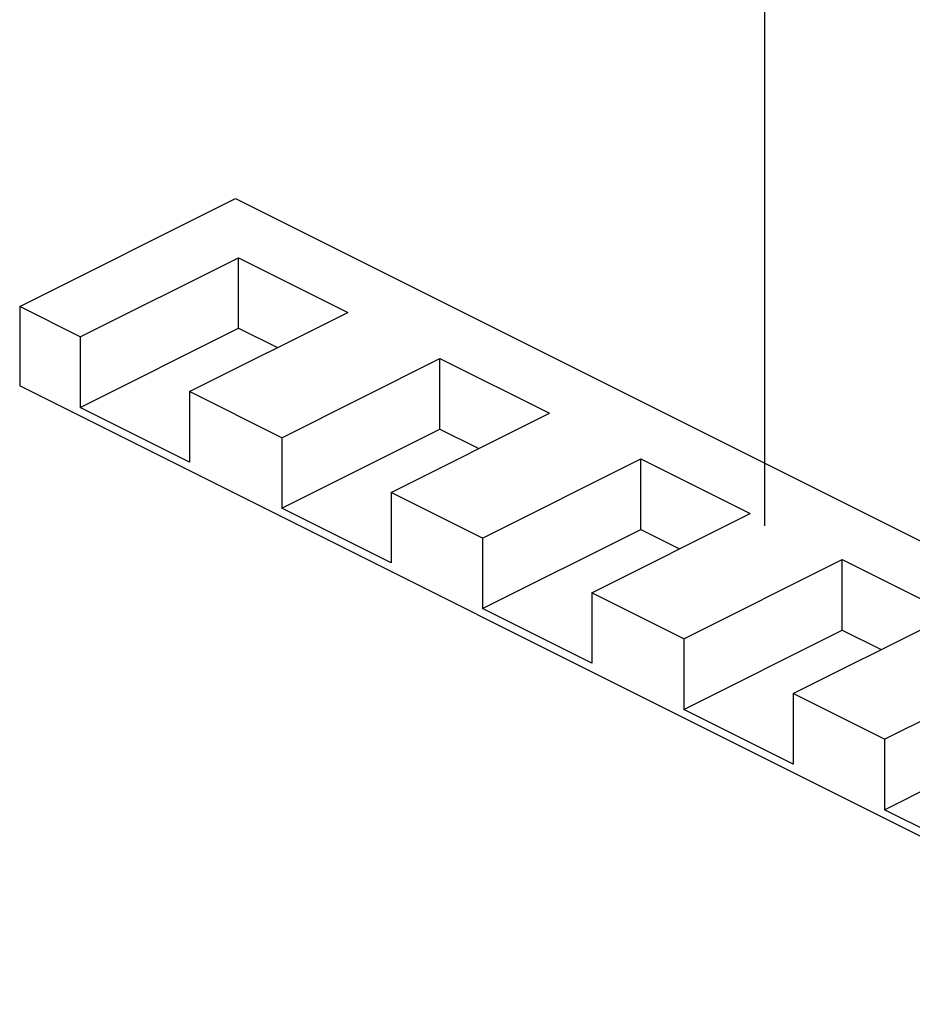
# Paper-space layout '005_EXP_CORICANT_PE_DRAWING_3_1' of a CAD drawing. Header units: millimetres. Extents: x 6 to 413, y 7 to 290.
# Tile 197 of 228: x 202.55 to 206.49, y 157.21 to 161.57. Entities that reach past the tile are written whole.
import ezdxf

# ---------------------------------------------------------------- set-up
doc = ezdxf.new("R2010")
doc.units = ezdxf.units.MM
doc.header["$LTSCALE"] = 23.1
doc.linetypes.add('DASHED', pattern=[0.2, 0.1, -0.1])
doc.layers.add('000_OFFSET-LINES', color=7, linetype='CONTINUOUS')
doc.layers.add('125A00000159H_LED_SPONGE__BL303', color=7, linetype='CONTINUOUS')

# ---------------------------------------------------------------- blocks, each defined once
blk = doc.blocks.new('125A00000159H_LED_SPONGE__BL303', base_point=(205.7572, 158.994))
at = {"layer": '125A00000159H_LED_SPONGE__BL303', "color": 7, "linetype": 'Continuous'}
for p, q in [((202.5471, 160.297), (203.5017, 160.7743)), ((203.5017, 160.7743), (208.9672, 158.0417)), ((202.8144, 160.1634), (203.5144, 160.5134)), ((203.5144, 160.2016), (203.5144, 160.5134)), ((203.5144, 160.5134), (203.9981, 160.2716)), ((202.5471, 160.297), (202.5471, 159.9463)), ((202.8144, 160.1634), (202.5471, 160.297)), ((203.2981, 159.9216), (203.9981, 160.2716)), ((202.8144, 159.8516), (203.5144, 160.2016)), ((203.5144, 160.2016), (203.6863, 160.1157)), ((202.8144, 160.1634), (202.8144, 159.8516)), ((203.7054, 159.7179), (204.4054, 160.0679)), ((204.4054, 159.7562), (204.4054, 160.0679)), ((204.4054, 160.0679), (204.8891, 159.8261)), ((208.0127, 157.2137), (202.5471, 159.9463)), ((203.2981, 159.9216), (203.2981, 159.6098)), ((203.7054, 159.7179), (203.2981, 159.9216)), ((203.2981, 159.6098), (202.8144, 159.8516)), ((204.1891, 159.4761), (204.8891, 159.8261)), ((203.7054, 159.4061), (204.4054, 159.7562)), ((204.4054, 159.7562), (204.5773, 159.6702)), ((203.7054, 159.7179), (203.7054, 159.4061)), ((204.5926, 159.2744), (205.2926, 159.6244)), ((205.2926, 159.3126), (205.2926, 159.6244)), ((205.2926, 159.6244), (205.7763, 159.3826)), ((204.1891, 159.4761), (204.1891, 159.1643)), ((204.5926, 159.2744), (204.1891, 159.4761)), ((204.1891, 159.1643), (203.7054, 159.4061)), ((205.0762, 159.0325), (205.7763, 159.3826)), ((204.5926, 158.9626), (205.2926, 159.3126)), ((205.2926, 159.3126), (205.4645, 159.2267)), ((204.5926, 159.2744), (204.5926, 158.9626)), ((205.4835, 158.8289), (206.1836, 159.1789)), ((206.1836, 158.8672), (206.1836, 159.1789)), ((206.1836, 159.1789), (206.6672, 158.9371)), ((205.0762, 159.0325), (205.0762, 158.7208)), ((205.4835, 158.8289), (205.0762, 159.0325)), ((205.0762, 158.7208), (204.5926, 158.9626)), ((205.9672, 158.5871), (206.6672, 158.9371)), ((205.4835, 158.5171), (206.1836, 158.8672)), ((205.4835, 158.8289), (205.4835, 158.5171)), ((206.1836, 158.8672), (206.3555, 158.7812)), ((206.3707, 158.3853), (207.0707, 158.7354)), ((207.0707, 158.4236), (207.0707, 158.7354)), ((207.0707, 158.7354), (207.5544, 158.4936)), ((205.9672, 158.5871), (205.9672, 158.2753)), ((206.3707, 158.3853), (205.9672, 158.5871)), ((205.9672, 158.2753), (205.4835, 158.5171)), ((206.8544, 158.1435), (207.5544, 158.4936)), ((206.3707, 158.0736), (207.0707, 158.4236)), ((207.0707, 158.4236), (207.2426, 158.3377)), ((206.3707, 158.3853), (206.3707, 158.0736)), ((207.2617, 157.9399), (207.9617, 158.2899)), ((207.9617, 157.9781), (207.9617, 158.2899)), ((207.9617, 158.2899), (208.4454, 158.0481)), ((206.8544, 158.1435), (206.8544, 157.8318)), ((207.2617, 157.9399), (206.8544, 158.1435)), ((206.8544, 157.8318), (206.3707, 158.0736)), ((207.7454, 157.6981), (208.4454, 158.0481)), ((208.0127, 157.5644), (208.9672, 158.0417)), ((208.9672, 157.691), (208.9672, 158.0417)), ((207.2617, 157.6281), (207.9617, 157.9781)), ((207.9617, 157.9781), (208.1336, 157.8922)), ((207.2617, 157.9399), (207.2617, 157.6281)), ((207.7454, 157.6981), (207.7454, 157.3863)), ((208.0127, 157.5644), (207.7454, 157.6981)), ((208.9672, 157.691), (208.0127, 157.2137)), ((207.7454, 157.3863), (207.2617, 157.6281)), ((208.0127, 157.5644), (208.0127, 157.2137))]:
    blk.add_line(p, q, dxfattribs=at)

psp = doc.layouts.new('005_EXP_CORICANT_PE_DRAWING_3_1')

# ---------------------------------------------------------------- linework, layer by layer
at = {"layer": '000_OFFSET-LINES', "color": 4, "linetype": 'DASHED'}
psp.add_line((205.841, 159.328), (205.841, 162.503), dxfattribs=at)

# ---------------------------------------------------------------- block references
at = {"layer": '125A00000159H_LED_SPONGE__BL303'}
psp.add_blockref('125A00000159H_LED_SPONGE__BL303', (205.7572, 158.994), dxfattribs=at)

doc.saveas('drawing.dxf')
